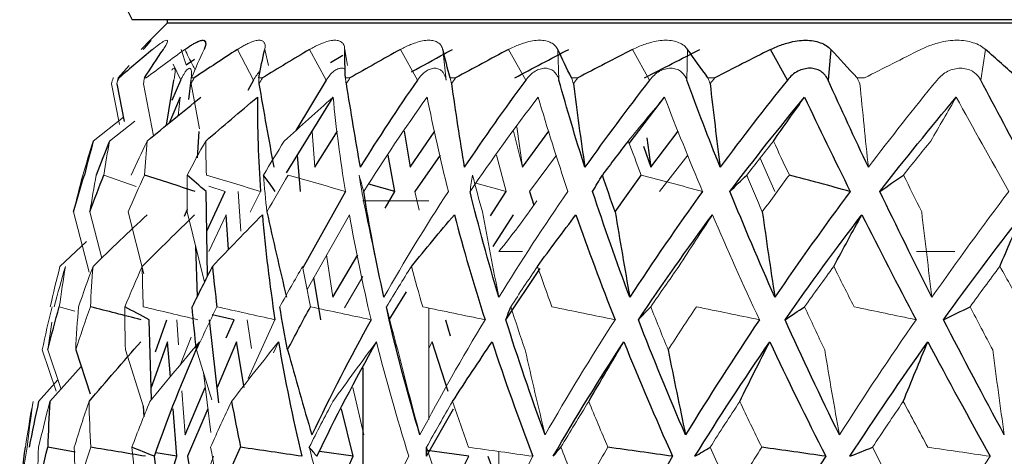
# Paper-space layout '_Back' of a CAD drawing. Header units: millimetres. Extents: x -86 to 25, y 0 to 365.
# Tile 6 of 12: x -22.29 to -8.7, y 150.48 to 156.5. Entities that reach past the tile are written whole.
import ezdxf

# ---------------------------------------------------------------- set-up
doc = ezdxf.new("R2010")
doc.units = ezdxf.units.MM

psp = doc.layouts.new('_Back')

# ---------------------------------------------------------------- linework, layer by layer
at = {"color": 7, "linetype": 'Continuous', "lineweight": 25}
for p, q in [((20.732, 156.5), (-20.732, 156.5)), ((-20.25, 156.5), (-20.25, 156.45)), ((-20.25, 156.45), (-20.548, 156.152)), ((20.25, 156.45), (-20.25, 156.45)), ((-19.727, 156.189), (-19.734, 156.218)), ((-11.695, 155.667), (-11.927, 156.09)), ((-11.094, 156.09), (-11.133, 155.667)), ((-19.99, 155.875), (-19.875, 155.954)), ((-18, 155.91), (-17.828, 156.011)), ((-20.925, 155.697), (-20.777, 155.867)), ((-20.26, 155.043), (-20.157, 155.667)), ((-20.181, 155.388), (-20.063, 155.667)), ((-19.923, 155.667), (-19.955, 155.401)), ((-19.061, 155.667), (-19.138, 155.523)), ((-18.056, 155.667), (-18.475, 154.969)), ((-20.947, 155.617), (-20.844, 155.097)), ((-20.071, 155.431), (-20.224, 155.073)), ((-18.603, 154.385), (-17.962, 155.431)), ((-13.878, 154.791), (-13.39, 155.431)), ((-19.815, 154.957), (-19.838, 154.594)), ((-18.216, 154.463), (-17.901, 154.963)), ((-16.981, 154.961), (-16.901, 154.463)), ((-16.981, 154.96), (-16.901, 154.463)), ((-16.901, 154.463), (-16.559, 154.963)), ((-15.348, 154.463), (-14.985, 154.963)), ((-13.632, 154.872), (-13.579, 154.463)), ((-13.579, 154.463), (-13.201, 154.962)), ((-13.679, 154.756), (-13.579, 154.463)), ((-18.41, 154.13), (-18.451, 154.632)), ((-17.112, 154.13), (-17.202, 154.632)), ((-16.485, 154.632), (-16.836, 154.13)), ((-17.112, 154.13), (-17.471, 154.231)), ((-19.693, 152.966), (-19.715, 154.13)), ((-19.704, 153.58), (-19.449, 154.13)), ((-17.792, 154.13), (-18.38, 153.077)), ((-17.246, 153.901), (-17.112, 154.13)), ((-15.789, 153.792), (-15.574, 154.13)), ((-15.254, 154.13), (-15.195, 153.942)), ((-19.974, 153.881), (-20.015, 153.785)), ((-19.403, 153.328), (-19.439, 153.809)), ((-15.478, 153.809), (-15.759, 153.372)), ((-19.859, 153.377), (-19.837, 152.678)), ((-17.964, 152.673), (-17.623, 153.256)), ((-15.579, 152.36), (-15.107, 153.067)), ((-18.133, 152.36), (-18.228, 152.943)), ((-17.189, 152.36), (-16.949, 152.746)), ((-19.329, 152.36), (-19.632, 152.429)), ((-20.466, 151.262), (-20.499, 152.36)), ((-20.414, 151.916), (-20.255, 152.36)), ((-19.539, 151.213), (-19.667, 152.36)), ((-19.436, 152.11), (-19.329, 152.36)), ((-16.413, 152.36), (-16.345, 152.137)), ((-20.245, 152.055), (-20.471, 151.427)), ((-20.206, 151.574), (-20.245, 152.055)), ((-19.293, 152.055), (-19.563, 151.427)), ((-19.19, 151.426), (-19.293, 152.055)), ((-16.376, 151.37), (-16.595, 152.055)), ((-21.513, 151.945), (-21.313, 151.34)), ((-17.55, 151.696), (-17.55, 149.193)), ((-20.005, 150.772), (-19.727, 151.426)), ((-20.58, 151.174), (-20.574, 151.02)), ((-20.116, 150.476), (-20.169, 151.129)), ((-19.69, 151.129), (-19.97, 150.476)), ((-17.687, 150.476), (-17.845, 151.129)), ((-16.673, 150.476), (-16.299, 151.129)), ((-21.519, 150.533), (-21.898, 150.601)), ((-20.116, 150.476), (-20.409, 150.523)), ((-17.687, 150.476), (-18.151, 150.543)), ((-16.09, 150.476), (-16.664, 150.557)), ((-20.275, 149.285), (-20.428, 150.476)), ((-20.322, 149.84), (-20.116, 150.476)), ((-19.97, 150.476), (-19.905, 150.083)), ((-17.959, 149.868), (-17.687, 150.476)), ((-16.365, 149.928), (-16.09, 150.476)), ((-15.828, 150.476), (-15.676, 150.075))]:
    psp.add_line(p, q, dxfattribs=at)
at = {"color": 144, "linetype": 'Continuous', "lineweight": 18}
for p, q in [((-19.99, 155.875), (-20.059, 156.09)), ((-19.061, 155.667), (-19.282, 156.09)), ((-18.905, 156.09), (-18.852, 155.866)), ((-18.056, 155.667), (-18.286, 156.09)), ((-17.801, 156.09), (-17.763, 155.867)), ((-16.798, 155.667), (-17.033, 156.09)), ((-16.448, 156.09), (-16.403, 155.667)), ((-15.304, 155.667), (-15.541, 156.09)), ((-14.864, 156.09), (-14.846, 155.667)), ((-13.595, 155.667), (-13.831, 156.09)), ((-13.071, 156.09), (-13.081, 155.667)), ((-8.962, 156.09), (-9.028, 155.667)), ((-20.168, 155.886), (-20.063, 155.667)), ((-20.995, 155.697), (-20.992, 155.697)), ((-20.915, 155.697), (-20.925, 155.697)), ((-20.54, 155.697), (-20.565, 155.697)), ((-19.878, 155.697), (-19.915, 155.697)), ((-18.936, 155.697), (-18.987, 155.697)), ((-17.729, 155.697), (-17.791, 155.697)), ((-16.272, 155.697), (-16.346, 155.697)), ((-14.587, 155.697), (-14.672, 155.697)), ((-12.698, 155.697), (-12.791, 155.697)), ((-10.63, 155.697), (-10.731, 155.697)), ((-21.02, 155.617), (-20.909, 155.052)), ((-20.579, 155.617), (-20.439, 154.897)), ((-19.922, 155.617), (-19.805, 154.994)), ((-20.099, 155.175), (-20.071, 155.431)), ((-21.27, 154.825), (-20.855, 155.153)), ((-21.046, 154.825), (-20.698, 155.102)), ((-15.429, 155.021), (-15.348, 154.463)), ((-18.251, 154.959), (-18.216, 154.463)), ((-15.473, 154.96), (-15.348, 154.463)), ((-15.574, 154.13), (-15.71, 154.632)), ((-14.881, 154.632), (-15.254, 154.13)), ((-13.068, 154.632), (-13.459, 154.13)), ((-11.867, 154.13), (-12.072, 154.591)), ((-20.678, 154.197), (-21.125, 154.357)), ((-19.449, 154.13), (-19.676, 154.201)), ((-15.574, 154.13), (-15.991, 154.244)), ((-19.271, 154.13), (-19.236, 153.58)), ((-18.963, 154.13), (-19.104, 153.845)), ((-16.836, 154.13), (-16.776, 153.872)), ((-16.643, 154), (-17.55, 154)), ((-21.544, 153.848), (-21.325, 153.015)), ((-21.317, 153.848), (-21.152, 153.212)), ((-20.791, 153.848), (-20.575, 152.994)), ((-19.974, 153.848), (-19.737, 152.878)), ((-19.439, 153.809), (-19.677, 153.301)), ((-18.321, 152.779), (-17.738, 153.809)), ((-21.73, 153.096), (-21.362, 153.441)), ((-18.051, 153.256), (-17.964, 152.673)), ((-15.348, 153.3), (-15.676, 153.3)), ((-9.387, 153.3), (-9.915, 153.3)), ((-17.55, 152.957), (-17.807, 152.525)), ((-21.525, 152.479), (-21.739, 152.539)), ((-16.643, 150.985), (-16.643, 152.522)), ((-21.897, 151.945), (-21.841, 152.325)), ((-20.118, 152.36), (-20.094, 152.015)), ((-19.146, 152.36), (-19.086, 151.965)), ((-18.764, 152.36), (-19.135, 151.548)), ((-19.921, 152.119), (-20.074, 151.732)), ((-18.784, 151.904), (-18.715, 152.055)), ((-16.595, 152.055), (-16.643, 151.967)), ((-21.975, 151.945), (-21.782, 151.376)), ((-21.897, 151.945), (-21.714, 151.399)), ((-20.826, 151.945), (-20.58, 151.174)), ((-19.847, 151.945), (-19.637, 151.254)), ((-21.869, 151.233), (-21.438, 151.717)), ((-19.752, 151.632), (-19.65, 150.803)), ((-22.024, 151.233), (-21.758, 151.53)), ((-20.049, 151.38), (-20.005, 150.772)), ((-17.691, 151.427), (-17.54, 150.772)), ((-15.676, 150.059), (-15.676, 150.542)), ((-19.61, 150.476), (-19.856, 149.788))]:
    psp.add_line(p, q, dxfattribs=at)
at = {"color": 7, "linetype": 'Continuous', "lineweight": 25}
psp.add_arc((-19, 157.5), 2, 90, 210, dxfattribs=at)
at = {"color": 144, "linetype": 'Continuous', "lineweight": 18}
for points, knots in [([(-20.61, 156.09), (-20.597, 156.103), (-20.571, 156.128), (-20.539, 156.159), (-20.509, 156.188), (-20.484, 156.21), (-20.472, 156.219), (-20.476, 156.21), (-20.496, 156.185), (-20.529, 156.146), (-20.563, 156.109), (-20.58, 156.09)], [0, 0, 0, 0, 0.081752, 0.164931, 0.250654, 0.376507, 0.500448, 0.624254, 0.749972, 0.877224, 1, 1, 1, 1]), ([(-20.452, 156.09), (-20.437, 156.103), (-20.405, 156.128), (-20.365, 156.159), (-20.323, 156.188), (-20.285, 156.21), (-20.257, 156.219), (-20.245, 156.21), (-20.249, 156.185), (-20.267, 156.146), (-20.292, 156.109), (-20.304, 156.09)], [0, 0, 0, 0, 0.081752, 0.164931, 0.250654, 0.376507, 0.500448, 0.624254, 0.749972, 0.877224, 1, 1, 1, 1]), ([(-19.282, 156.09), (-19.262, 156.103), (-19.221, 156.128), (-19.164, 156.159), (-19.101, 156.188), (-19.038, 156.21), (-18.98, 156.219), (-18.936, 156.21), (-18.909, 156.185), (-18.896, 156.146), (-18.902, 156.109), (-18.905, 156.09)], [0, 0, 0, 0, 0.081752, 0.164931, 0.250654, 0.376507, 0.500448, 0.624254, 0.749972, 0.877224, 1, 1, 1, 1]), ([(-18.286, 156.09), (-18.264, 156.103), (-18.219, 156.128), (-18.155, 156.159), (-18.083, 156.188), (-18.008, 156.21), (-17.936, 156.219), (-17.878, 156.21), (-17.836, 156.185), (-17.807, 156.146), (-17.803, 156.109), (-17.801, 156.09)], [0, 0, 0, 0, 0.081752, 0.164931, 0.250654, 0.376507, 0.500448, 0.624254, 0.749972, 0.877224, 1, 1, 1, 1]), ([(-17.033, 156.09), (-17.009, 156.103), (-16.962, 156.128), (-16.891, 156.159), (-16.811, 156.188), (-16.726, 156.21), (-16.641, 156.219), (-16.569, 156.21), (-16.511, 156.185), (-16.468, 156.146), (-16.455, 156.109), (-16.448, 156.09)], [0, 0, 0, 0, 0.081752, 0.164931, 0.250654, 0.376507, 0.500448, 0.624254, 0.749972, 0.877224, 1, 1, 1, 1]), ([(-15.541, 156.09), (-15.516, 156.103), (-15.466, 156.128), (-15.39, 156.159), (-15.303, 156.188), (-15.208, 156.21), (-15.112, 156.219), (-15.026, 156.21), (-14.955, 156.185), (-14.898, 156.146), (-14.875, 156.109), (-14.864, 156.09)], [0, 0, 0, 0, 0.081752, 0.164931, 0.250654, 0.376507, 0.500448, 0.624254, 0.749972, 0.877224, 1, 1, 1, 1]), ([(-13.831, 156.09), (-13.805, 156.103), (-13.753, 156.128), (-13.673, 156.159), (-13.58, 156.188), (-13.478, 156.21), (-13.37, 156.219), (-13.274, 156.21), (-13.19, 156.185), (-13.118, 156.146), (-13.086, 156.109), (-13.071, 156.09)], [0, 0, 0, 0, 0.081752, 0.164931, 0.250654, 0.376507, 0.500448, 0.624254, 0.749972, 0.877224, 1, 1, 1, 1]), ([(-9.855, 156.09), (-9.828, 156.103), (-9.774, 156.128), (-9.69, 156.159), (-9.59, 156.188), (-9.476, 156.21), (-9.352, 156.219), (-9.236, 156.21), (-9.13, 156.185), (-9.035, 156.146), (-8.986, 156.109), (-8.962, 156.09)], [0, 0, 0, 0, 0.081752, 0.164931, 0.250654, 0.376507, 0.500448, 0.624254, 0.749972, 0.877224, 1, 1, 1, 1]), ([(-19.867, 155.807), (-19.879, 155.831), (-19.926, 155.925), (-19.973, 156.019), (-20.008, 156.09)], [0, 0, 0, 0, 0.251244, 1, 1, 1, 1]), ([(-20.157, 155.667), (-20.153, 155.692), (-20.144, 155.74), (-20.141, 155.791), (-20.144, 155.824), (-20.156, 155.833), (-20.17, 155.827), (-20.182, 155.81), (-20.186, 155.804)], [0, 0, 0, 0, 0.180856, 0.36363, 0.544911, 0.726982, 0.909207, 1, 1, 1, 1]), ([(-20.063, 155.667), (-20.055, 155.684), (-20.04, 155.716), (-20.017, 155.757), (-19.992, 155.794), (-19.966, 155.823), (-19.942, 155.834), (-19.925, 155.823), (-19.916, 155.791), (-19.914, 155.74), (-19.92, 155.692), (-19.923, 155.667)], [0, 0, 0, 0, 0.083196, 0.165851, 0.250211, 0.374779, 0.499889, 0.625105, 0.749882, 0.875577, 1, 1, 1, 1]), ([(-17.795, 155.812), (-17.797, 155.815), (-17.812, 155.829), (-17.847, 155.833), (-17.897, 155.824), (-17.951, 155.791), (-18.006, 155.74), (-18.039, 155.692), (-18.056, 155.667)], [0, 0, 0, 0, 0.04572, 0.236676, 0.427795, 0.618242, 0.810092, 1, 1, 1, 1]), ([(-16.403, 155.667), (-16.406, 155.684), (-16.414, 155.716), (-16.433, 155.757), (-16.462, 155.794), (-16.503, 155.823), (-16.558, 155.834), (-16.618, 155.823), (-16.68, 155.791), (-16.742, 155.74), (-16.779, 155.692), (-16.798, 155.667)], [0, 0, 0, 0, 0.083196, 0.165851, 0.250211, 0.374779, 0.499889, 0.625105, 0.749882, 0.875577, 1, 1, 1, 1]), ([(-14.846, 155.667), (-14.852, 155.684), (-14.862, 155.716), (-14.887, 155.757), (-14.923, 155.794), (-14.972, 155.823), (-15.036, 155.834), (-15.105, 155.823), (-15.176, 155.791), (-15.244, 155.74), (-15.284, 155.692), (-15.304, 155.667)], [0, 0, 0, 0, 0.083196, 0.165851, 0.250211, 0.374779, 0.499889, 0.625105, 0.749882, 0.875577, 1, 1, 1, 1]), ([(-13.081, 155.667), (-13.088, 155.684), (-13.102, 155.716), (-13.132, 155.757), (-13.174, 155.794), (-13.231, 155.823), (-13.304, 155.834), (-13.381, 155.823), (-13.458, 155.791), (-13.532, 155.74), (-13.574, 155.692), (-13.595, 155.667)], [0, 0, 0, 0, 0.083196, 0.165851, 0.250211, 0.374779, 0.499889, 0.625105, 0.749882, 0.875577, 1, 1, 1, 1]), ([(-9.028, 155.667), (-9.038, 155.684), (-9.057, 155.716), (-9.097, 155.757), (-9.15, 155.794), (-9.219, 155.823), (-9.305, 155.834), (-9.395, 155.823), (-9.482, 155.791), (-9.564, 155.74), (-9.609, 155.692), (-9.631, 155.667)], [0, 0, 0, 0, 0.083196, 0.165851, 0.250211, 0.374779, 0.499889, 0.625105, 0.749882, 0.875577, 1, 1, 1, 1]), ([(-18.968, 155.789), (-18.968, 155.789), (-18.984, 155.778), (-19.016, 155.739), (-19.046, 155.691), (-19.061, 155.667)], [0, 0, 0, 0, 0.021355, 0.513167, 1, 1, 1, 1])]:
    psp.add_open_spline(points, degree=3, knots=knots, dxfattribs=at)
at = {"color": 7, "linetype": 'Continuous', "lineweight": 25}
for points, knots in [([(-20.008, 156.09), (-19.99, 156.103), (-19.953, 156.128), (-19.904, 156.159), (-19.851, 156.188), (-19.8, 156.21), (-19.757, 156.219), (-19.729, 156.21), (-19.718, 156.185), (-19.72, 156.146), (-19.735, 156.109), (-19.743, 156.09)], [0, 0, 0, 0, 0.081752, 0.164931, 0.250654, 0.376507, 0.500448, 0.624254, 0.749972, 0.877224, 1, 1, 1, 1]), ([(-11.927, 156.09), (-11.9, 156.103), (-11.847, 156.128), (-11.764, 156.159), (-11.667, 156.188), (-11.558, 156.21), (-11.442, 156.219), (-11.334, 156.21), (-11.239, 156.185), (-11.155, 156.146), (-11.114, 156.109), (-11.094, 156.09)], [0, 0, 0, 0, 0.081752, 0.164931, 0.250654, 0.376507, 0.500448, 0.624254, 0.749972, 0.877224, 1, 1, 1, 1]), ([(-16.879, 155.781), (-16.727, 155.864), (-16.54, 155.968), (-16.352, 156.07), (-16.316, 156.09)], [0, 0, 0, 0, 0.809706, 1, 1, 1, 1]), ([(-11.133, 155.667), (-11.141, 155.684), (-11.158, 155.716), (-11.193, 155.757), (-11.241, 155.794), (-11.305, 155.823), (-11.385, 155.834), (-11.468, 155.823), (-11.551, 155.791), (-11.63, 155.74), (-11.673, 155.692), (-11.695, 155.667)], [0, 0, 0, 0, 0.083196, 0.165851, 0.250211, 0.374779, 0.499889, 0.625105, 0.749882, 0.875577, 1, 1, 1, 1])]:
    psp.add_open_spline(points, degree=3, knots=knots, dxfattribs=at)
for points in [[(-20.452, 156.09), (-20.609, 155.96), (-20.763, 155.829), (-20.915, 155.697)], [(-20.565, 155.697), (-20.481, 155.829), (-20.394, 155.96), (-20.304, 156.09)], [(-19.282, 156.09), (-19.483, 155.96), (-19.681, 155.829), (-19.878, 155.697)], [(-18.987, 155.697), (-18.962, 155.829), (-18.935, 155.96), (-18.905, 156.09)], [(-18.286, 156.09), (-18.505, 155.96), (-18.721, 155.829), (-18.936, 155.697)], [(-17.791, 155.697), (-17.798, 155.829), (-17.801, 155.96), (-17.801, 156.09)], [(-17.033, 156.09), (-17.266, 155.96), (-17.498, 155.829), (-17.729, 155.697)], [(-16.346, 155.697), (-16.383, 155.829), (-16.417, 155.96), (-16.448, 156.09)], [(-15.541, 156.09), (-15.786, 155.96), (-16.03, 155.829), (-16.272, 155.697)], [(-15.457, 155.697), (-15.21, 155.829), (-14.961, 155.96), (-14.712, 156.09)], [(-14.672, 155.697), (-14.739, 155.829), (-14.803, 155.96), (-14.864, 156.09)], [(-13.831, 156.09), (-14.084, 155.96), (-14.336, 155.829), (-14.587, 155.697)], [(-13.667, 155.697), (-13.412, 155.829), (-13.157, 155.96), (-12.901, 156.09)], [(-12.791, 155.697), (-12.887, 155.829), (-12.98, 155.96), (-13.071, 156.09)], [(-11.927, 156.09), (-12.184, 155.96), (-12.441, 155.829), (-12.698, 155.697)], [(-10.731, 155.697), (-10.855, 155.829), (-10.976, 155.96), (-11.094, 156.09)], [(-8.521, 155.697), (-8.67, 155.829), (-8.817, 155.96), (-8.962, 156.09)], [(-16.798, 155.667), (-17.074, 155.271), (-17.338, 154.869), (-17.589, 154.463)], [(-15.304, 155.667), (-15.598, 155.271), (-15.881, 154.869), (-16.153, 154.463)], [(-14.489, 154.463), (-14.618, 154.869), (-14.737, 155.271), (-14.846, 155.667)], [(-13.595, 155.667), (-13.903, 155.271), (-14.201, 154.869), (-14.489, 154.463)], [(-12.622, 154.463), (-12.784, 154.869), (-12.937, 155.271), (-13.081, 155.667)], [(-11.695, 155.667), (-12.013, 155.271), (-12.322, 154.869), (-12.622, 154.463)], [(-10.578, 154.463), (-10.77, 154.869), (-10.955, 155.271), (-11.133, 155.667)], [(-8.385, 154.463), (-8.605, 154.869), (-8.82, 155.271), (-9.028, 155.667)], [(-18.986, 155.617), (-18.92, 155.231), (-18.851, 154.847), (-18.779, 154.463)], [(-17.783, 155.617), (-17.721, 155.231), (-17.657, 154.847), (-17.589, 154.463)], [(-16.33, 155.617), (-16.274, 155.231), (-16.215, 154.847), (-16.153, 154.463)], [(-14.648, 155.617), (-14.598, 155.231), (-14.545, 154.847), (-14.489, 154.463)], [(-12.761, 155.617), (-12.717, 155.231), (-12.671, 154.847), (-12.622, 154.463)], [(-20.527, 154.825), (-20.281, 155.029), (-20.034, 155.231), (-19.785, 155.431)], [(-19.719, 154.825), (-19.483, 155.029), (-19.246, 155.231), (-19.007, 155.431)], [(-19.007, 155.431), (-19.008, 155.003), (-18.993, 154.57), (-18.963, 154.13)], [(-12.488, 154.13), (-12.156, 154.57), (-11.812, 155.003), (-11.458, 155.431)], [(-11.888, 154.825), (-11.745, 155.029), (-11.602, 155.231), (-11.458, 155.431)], [(-11.458, 155.431), (-11.257, 155.003), (-11.046, 154.57), (-10.828, 154.13)], [(-10.42, 154.13), (-10.077, 154.57), (-9.726, 155.003), (-9.366, 155.431)], [(-21.27, 154.825), (-21.313, 154.67), (-21.354, 154.514), (-21.393, 154.357)], [(-21.046, 154.825), (-21.11, 154.67), (-21.171, 154.514), (-21.23, 154.357)], [(-13.892, 154.825), (-14.012, 154.67), (-14.13, 154.514), (-14.247, 154.357)], [(-21.544, 153.848), (-21.496, 154.018), (-21.446, 154.187), (-21.393, 154.357)], [(-21.317, 153.848), (-21.256, 154.018), (-21.192, 154.187), (-21.125, 154.357)], [(-19.867, 154.13), (-20.099, 154.206), (-20.33, 154.282), (-20.562, 154.357)], [(-19.715, 154.13), (-19.802, 154.206), (-19.889, 154.282), (-19.976, 154.357)], [(-18.759, 154.13), (-18.814, 154.206), (-18.869, 154.282), (-18.923, 154.357)], [(-14.382, 154.13), (-14.338, 154.206), (-14.293, 154.282), (-14.247, 154.357)], [(-14.071, 153.848), (-14.131, 154.018), (-14.19, 154.187), (-14.247, 154.357)], [(-14.071, 153.848), (-13.952, 154.018), (-13.832, 154.187), (-13.71, 154.357)], [(-12.488, 154.13), (-12.412, 154.206), (-12.334, 154.282), (-12.256, 154.357)], [(-10.828, 154.13), (-11.108, 154.206), (-11.388, 154.282), (-11.668, 154.357)], [(-10.42, 154.13), (-10.311, 154.206), (-10.203, 154.282), (-10.093, 154.357)], [(-17.261, 152.673), (-17.37, 153.164), (-17.463, 153.65), (-17.539, 154.13)], [(-15.675, 152.673), (-15.823, 153.164), (-15.955, 153.65), (-16.073, 154.13)], [(-13.869, 152.673), (-14.053, 153.164), (-14.224, 153.65), (-14.382, 154.13)], [(-12.865, 154.13), (-13.213, 153.65), (-13.547, 153.164), (-13.869, 152.673)], [(-11.868, 152.673), (-12.086, 153.164), (-12.293, 153.65), (-12.488, 154.13)], [(-10.828, 154.13), (-11.186, 153.65), (-11.532, 153.164), (-11.868, 152.673)], [(-9.701, 152.673), (-9.95, 153.164), (-10.189, 153.65), (-10.42, 154.13)], [(-21.274, 153.096), (-21.027, 153.336), (-20.778, 153.574), (-20.527, 153.809)], [(-20.595, 153.096), (-20.356, 153.336), (-20.115, 153.573), (-19.872, 153.809)], [(-19.627, 153.096), (-19.399, 153.336), (-19.169, 153.574), (-18.938, 153.809)], [(-18.938, 153.809), (-18.898, 153.331), (-18.839, 152.848), (-18.764, 152.36)], [(-18.875, 153.848), (-18.789, 153.455), (-18.698, 153.064), (-18.605, 152.673)], [(-16.882, 153.096), (-16.686, 153.336), (-16.488, 153.574), (-16.289, 153.809)], [(-16.289, 153.809), (-16.163, 153.331), (-16.022, 152.848), (-15.866, 152.36)], [(-15.143, 153.096), (-14.967, 153.336), (-14.79, 153.573), (-14.612, 153.809)], [(-14.612, 153.809), (-14.445, 153.331), (-14.265, 152.848), (-14.073, 152.36)], [(-14.071, 153.848), (-14.006, 153.455), (-13.939, 153.064), (-13.869, 152.673)], [(-13.75, 152.36), (-13.423, 152.848), (-13.083, 153.331), (-12.729, 153.809)], [(-12.041, 153.848), (-11.986, 153.455), (-11.928, 153.064), (-11.868, 152.673)], [(-11.727, 152.36), (-11.386, 152.848), (-11.032, 153.331), (-10.667, 153.809)], [(-11.055, 153.096), (-10.927, 153.336), (-10.798, 153.574), (-10.667, 153.809)], [(-10.667, 153.809), (-10.427, 153.331), (-10.178, 152.848), (-9.92, 152.36)], [(-9.541, 152.36), (-9.189, 152.848), (-8.827, 153.331), (-8.456, 153.809)], [(-8.764, 153.096), (-8.662, 153.336), (-8.56, 153.574), (-8.456, 153.809)], [(-19.627, 153.096), (-19.723, 152.911), (-19.816, 152.725), (-19.906, 152.539)], [(-19.627, 153.096), (-19.609, 152.911), (-19.588, 152.725), (-19.565, 152.539)], [(-21.897, 151.945), (-21.848, 152.143), (-21.795, 152.342), (-21.739, 152.539)], [(-20.612, 152.36), (-20.845, 152.42), (-21.078, 152.48), (-21.31, 152.539)], [(-20.499, 152.36), (-20.612, 152.42), (-20.724, 152.48), (-20.836, 152.539)], [(-19.847, 151.945), (-19.87, 152.143), (-19.889, 152.342), (-19.906, 152.539)], [(-18.59, 151.945), (-18.628, 152.143), (-18.664, 152.342), (-18.697, 152.539)], [(-18.59, 151.945), (-18.487, 152.143), (-18.382, 152.342), (-18.274, 152.539)], [(-17.189, 152.36), (-17.202, 152.42), (-17.214, 152.48), (-17.225, 152.539)], [(-15.579, 152.36), (-15.557, 152.42), (-15.534, 152.48), (-15.511, 152.539)], [(-13.75, 152.36), (-13.694, 152.42), (-13.637, 152.48), (-13.58, 152.539)], [(-11.727, 152.36), (-11.638, 152.42), (-11.549, 152.48), (-11.458, 152.539)], [(-9.541, 152.36), (-9.42, 152.42), (-9.298, 152.48), (-9.175, 152.539)], [(-17.438, 152.36), (-17.729, 151.834), (-18.001, 151.305), (-18.255, 150.772)], [(-16.764, 150.772), (-16.924, 151.305), (-17.065, 151.834), (-17.189, 152.36)], [(-15.037, 150.772), (-15.234, 151.305), (-15.415, 151.834), (-15.579, 152.36)], [(-13.1, 150.772), (-13.331, 151.305), (-13.547, 151.834), (-13.75, 152.36)], [(-12.081, 152.36), (-12.434, 151.834), (-12.773, 151.305), (-13.1, 150.772)], [(-10.978, 150.772), (-11.24, 151.305), (-11.49, 151.834), (-11.727, 152.36)], [(-8.703, 150.772), (-8.992, 151.305), (-9.271, 151.834), (-9.541, 152.36)], [(-21.329, 151.233), (-21.093, 151.51), (-20.855, 151.784), (-20.615, 152.055)], [(-20.428, 150.476), (-20.242, 151.007), (-20.034, 151.533), (-19.804, 152.055)], [(-18.715, 152.055), (-18.627, 151.533), (-18.52, 151.007), (-18.393, 150.476)], [(-18.186, 150.476), (-17.931, 151.007), (-17.657, 151.533), (-17.363, 152.055)], [(-16.314, 151.233), (-16.134, 151.51), (-15.952, 151.784), (-15.768, 152.055)], [(-15.768, 152.055), (-15.596, 151.533), (-15.408, 151.007), (-15.205, 150.476)], [(-14.926, 150.476), (-14.618, 151.007), (-14.293, 151.533), (-13.951, 152.055)], [(-14.435, 151.233), (-14.275, 151.51), (-14.114, 151.784), (-13.951, 152.055)], [(-13.951, 152.055), (-13.741, 151.533), (-13.517, 151.007), (-13.279, 150.476)], [(-12.97, 150.476), (-12.641, 151.007), (-12.297, 151.533), (-11.939, 152.055)], [(-12.352, 151.233), (-12.216, 151.51), (-12.078, 151.784), (-11.939, 152.055)], [(-11.939, 152.055), (-11.693, 151.533), (-11.435, 151.007), (-11.166, 150.476)], [(-10.832, 150.476), (-10.486, 151.007), (-10.128, 151.533), (-9.758, 152.055)], [(-10.097, 151.233), (-9.985, 151.51), (-9.872, 151.784), (-9.758, 152.055)], [(-9.758, 152.055), (-9.48, 151.533), (-9.193, 151.007), (-8.897, 150.476)], [(-18.59, 151.945), (-18.482, 151.552), (-18.37, 151.161), (-18.255, 150.772)], [(-13.34, 151.945), (-13.263, 151.552), (-13.182, 151.161), (-13.1, 150.772)], [(-22.024, 151.233), (-22.071, 151.023), (-22.115, 150.812), (-22.155, 150.601)], [(-21.869, 151.233), (-21.882, 151.023), (-21.892, 150.812), (-21.898, 150.601)], [(-19.363, 151.233), (-19.325, 151.023), (-19.283, 150.812), (-19.238, 150.601)], [(-22.286, 149.939), (-22.263, 150.16), (-22.237, 150.381), (-22.207, 150.601)], [(-22.051, 149.939), (-22.004, 150.16), (-21.953, 150.381), (-21.898, 150.601)], [(-20.552, 150.476), (-20.804, 150.518), (-21.055, 150.56), (-21.306, 150.601)], [(-20.428, 150.476), (-20.532, 150.518), (-20.635, 150.56), (-20.738, 150.601)], [(-19.525, 149.939), (-19.433, 150.16), (-19.337, 150.381), (-19.238, 150.601)], [(-18.393, 150.476), (-18.675, 150.518), (-18.957, 150.56), (-19.238, 150.601)], [(-18.186, 150.476), (-18.221, 150.518), (-18.256, 150.56), (-18.291, 150.601)], [(-16.673, 150.476), (-16.674, 150.518), (-16.673, 150.56), (-16.673, 150.601)], [(-14.926, 150.476), (-14.892, 150.518), (-14.856, 150.56), (-14.82, 150.601)], [(-13.279, 150.476), (-13.576, 150.518), (-13.873, 150.56), (-14.171, 150.601)], [(-12.97, 150.476), (-12.901, 150.518), (-12.831, 150.56), (-12.76, 150.601)], [(-11.166, 150.476), (-11.46, 150.518), (-11.754, 150.56), (-12.049, 150.601)], [(-10.832, 150.476), (-10.729, 150.518), (-10.625, 150.56), (-10.521, 150.601)], [(-13.279, 150.476), (-13.614, 149.917), (-13.934, 149.356), (-14.238, 148.792)], [(-11.166, 150.476), (-11.519, 149.917), (-11.858, 149.356), (-12.184, 148.792)]]:
    psp.add_open_spline(points, degree=3, dxfattribs=at)
at = {"color": 144, "linetype": 'Continuous', "lineweight": 18}
for points in [[(-20.008, 156.09), (-20.188, 155.96), (-20.365, 155.829), (-20.54, 155.697)], [(-19.915, 155.697), (-19.861, 155.829), (-19.804, 155.96), (-19.743, 156.09)], [(-9.855, 156.09), (-10.113, 155.96), (-10.372, 155.829), (-10.63, 155.697)], [(-21.02, 155.617), (-21.012, 155.644), (-21.004, 155.67), (-20.995, 155.697)], [(-20.947, 155.617), (-20.936, 155.644), (-20.925, 155.67), (-20.915, 155.697)], [(-20.947, 155.617), (-20.939, 155.644), (-20.932, 155.67), (-20.925, 155.697)], [(-20.579, 155.617), (-20.574, 155.644), (-20.569, 155.67), (-20.565, 155.697)], [(-19.922, 155.617), (-19.907, 155.644), (-19.893, 155.67), (-19.878, 155.697)], [(-18.986, 155.617), (-18.986, 155.644), (-18.986, 155.67), (-18.987, 155.697)], [(-18.986, 155.617), (-18.969, 155.644), (-18.953, 155.67), (-18.936, 155.697)], [(-17.783, 155.617), (-17.786, 155.644), (-17.789, 155.67), (-17.791, 155.697)], [(-17.783, 155.617), (-17.765, 155.644), (-17.747, 155.67), (-17.729, 155.697)], [(-16.33, 155.617), (-16.336, 155.644), (-16.341, 155.67), (-16.346, 155.697)], [(-16.33, 155.617), (-16.311, 155.644), (-16.291, 155.67), (-16.272, 155.697)], [(-14.648, 155.617), (-14.656, 155.644), (-14.664, 155.67), (-14.672, 155.697)], [(-14.648, 155.617), (-14.628, 155.644), (-14.608, 155.67), (-14.587, 155.697)], [(-12.761, 155.617), (-12.771, 155.644), (-12.781, 155.67), (-12.791, 155.697)], [(-12.761, 155.617), (-12.74, 155.644), (-12.719, 155.67), (-12.698, 155.697)], [(-10.694, 155.617), (-10.707, 155.644), (-10.719, 155.67), (-10.731, 155.697)], [(-9.631, 155.667), (-9.954, 155.271), (-10.27, 154.869), (-10.578, 154.463)], [(-10.694, 155.617), (-10.657, 155.231), (-10.619, 154.847), (-10.578, 154.463)], [(-18.635, 154.825), (-18.412, 155.029), (-18.188, 155.231), (-17.962, 155.431)], [(-17.962, 155.431), (-17.92, 155.003), (-17.863, 154.57), (-17.792, 154.13)], [(-17.539, 154.13), (-17.262, 154.57), (-16.971, 155.003), (-16.665, 155.431)], [(-16.665, 155.431), (-16.58, 155.003), (-16.483, 154.57), (-16.372, 154.13)], [(-16.073, 154.13), (-15.773, 154.57), (-15.46, 155.003), (-15.133, 155.431)], [(-15.133, 155.431), (-15.008, 155.003), (-14.871, 154.57), (-14.722, 154.13)], [(-13.892, 154.825), (-13.725, 155.029), (-13.558, 155.231), (-13.39, 155.431)], [(-13.39, 155.431), (-13.225, 155.003), (-13.05, 154.57), (-12.865, 154.13)], [(-9.717, 154.825), (-9.6, 155.029), (-9.483, 155.231), (-9.366, 155.431)], [(-9.366, 155.431), (-9.13, 155.003), (-8.888, 154.57), (-8.639, 154.13)], [(-21.27, 154.825), (-21.32, 154.67), (-21.368, 154.514), (-21.414, 154.357)], [(-21.046, 154.825), (-21.075, 154.67), (-21.101, 154.514), (-21.125, 154.357)], [(-20.527, 154.825), (-20.603, 154.67), (-20.677, 154.514), (-20.749, 154.357)], [(-20.527, 154.825), (-20.54, 154.67), (-20.552, 154.514), (-20.562, 154.357)], [(-19.719, 154.825), (-19.807, 154.67), (-19.892, 154.514), (-19.976, 154.357)], [(-19.719, 154.825), (-19.718, 154.67), (-19.715, 154.514), (-19.71, 154.357)], [(-18.635, 154.825), (-18.733, 154.67), (-18.829, 154.514), (-18.923, 154.357)], [(-13.892, 154.825), (-13.832, 154.67), (-13.772, 154.514), (-13.71, 154.357)], [(-11.888, 154.825), (-12.012, 154.67), (-12.134, 154.514), (-12.256, 154.357)], [(-11.888, 154.825), (-11.816, 154.67), (-11.742, 154.514), (-11.668, 154.357)], [(-9.717, 154.825), (-9.843, 154.67), (-9.969, 154.514), (-10.093, 154.357)], [(-21.544, 153.848), (-21.503, 154.018), (-21.46, 154.187), (-21.414, 154.357)], [(-21.317, 153.848), (-21.291, 154.018), (-21.262, 154.187), (-21.23, 154.357)], [(-20.791, 153.848), (-20.717, 154.018), (-20.641, 154.187), (-20.562, 154.357)], [(-19.974, 153.848), (-19.977, 154.018), (-19.977, 154.187), (-19.976, 154.357)], [(-18.963, 154.13), (-19.212, 154.206), (-19.461, 154.282), (-19.71, 154.357)], [(-18.875, 153.848), (-18.893, 154.018), (-18.909, 154.187), (-18.923, 154.357)], [(-18.875, 153.848), (-18.779, 154.018), (-18.681, 154.187), (-18.581, 154.357)], [(-17.792, 154.13), (-18.055, 154.206), (-18.318, 154.282), (-18.581, 154.357)], [(-17.512, 153.848), (-17.545, 154.018), (-17.575, 154.187), (-17.604, 154.357)], [(-17.539, 154.13), (-17.561, 154.206), (-17.583, 154.282), (-17.604, 154.357)], [(-16.073, 154.13), (-16.062, 154.206), (-16.05, 154.282), (-16.038, 154.357)], [(-15.903, 153.848), (-15.95, 154.018), (-15.995, 154.187), (-16.038, 154.357)], [(-12.865, 154.13), (-13.147, 154.206), (-13.428, 154.282), (-13.71, 154.357)], [(-12.041, 153.848), (-12.114, 154.018), (-12.186, 154.187), (-12.256, 154.357)], [(-12.041, 153.848), (-11.918, 154.018), (-11.794, 154.187), (-11.668, 154.357)], [(-9.842, 153.848), (-9.927, 154.018), (-10.01, 154.187), (-10.093, 154.357)], [(-16.372, 154.13), (-16.684, 153.65), (-16.981, 153.164), (-17.261, 152.673)], [(-14.722, 154.13), (-15.054, 153.65), (-15.372, 153.164), (-15.675, 152.673)], [(-8.639, 154.13), (-9.002, 153.65), (-9.356, 153.164), (-9.701, 152.673)], [(-15.152, 154), (-15.322, 153.756), (-15.497, 153.521), (-15.676, 153.3)], [(-17.738, 153.809), (-17.654, 153.331), (-17.554, 152.848), (-17.438, 152.36)], [(-17.512, 153.848), (-17.432, 153.455), (-17.348, 153.064), (-17.261, 152.673)], [(-15.903, 153.848), (-15.83, 153.455), (-15.754, 153.064), (-15.675, 152.673)], [(-13.192, 153.096), (-13.039, 153.336), (-12.884, 153.574), (-12.729, 153.809)], [(-12.729, 153.809), (-12.524, 153.331), (-12.308, 152.848), (-12.081, 152.36)], [(-9.842, 153.848), (-9.797, 153.455), (-9.75, 153.064), (-9.701, 152.673)], [(-21.73, 153.096), (-21.777, 152.911), (-21.822, 152.725), (-21.863, 152.539)], [(-21.654, 153.096), (-21.709, 152.911), (-21.761, 152.725), (-21.809, 152.539)], [(-21.654, 153.096), (-21.685, 152.911), (-21.714, 152.725), (-21.739, 152.539)], [(-21.274, 153.096), (-21.343, 152.911), (-21.41, 152.725), (-21.473, 152.539)], [(-21.274, 153.096), (-21.289, 152.911), (-21.301, 152.725), (-21.31, 152.539)], [(-20.595, 153.096), (-20.678, 152.911), (-20.759, 152.725), (-20.836, 152.539)], [(-20.595, 153.096), (-20.593, 152.911), (-20.589, 152.725), (-20.582, 152.539)], [(-18.383, 153.096), (-18.49, 152.911), (-18.595, 152.725), (-18.697, 152.539)], [(-18.383, 153.096), (-18.349, 152.911), (-18.312, 152.725), (-18.274, 152.539)], [(-16.882, 153.096), (-16.999, 152.911), (-17.113, 152.725), (-17.225, 152.539)], [(-16.882, 153.096), (-16.832, 152.911), (-16.78, 152.725), (-16.725, 152.539)], [(-15.143, 153.096), (-15.268, 152.911), (-15.391, 152.725), (-15.511, 152.539)], [(-15.143, 153.096), (-15.078, 152.911), (-15.011, 152.725), (-14.943, 152.539)], [(-13.192, 153.096), (-13.323, 152.911), (-13.453, 152.725), (-13.58, 152.539)], [(-11.055, 153.096), (-11.191, 152.911), (-11.326, 152.725), (-11.458, 152.539)], [(-11.055, 153.096), (-10.963, 152.911), (-10.87, 152.725), (-10.775, 152.539)], [(-8.764, 153.096), (-8.903, 152.911), (-9.04, 152.725), (-9.175, 152.539)], [(-8.764, 153.096), (-8.66, 152.911), (-8.555, 152.725), (-8.45, 152.539)], [(-21.975, 151.945), (-21.933, 152.143), (-21.888, 152.342), (-21.839, 152.539)], [(-21.513, 151.945), (-21.448, 152.143), (-21.381, 152.342), (-21.31, 152.539)], [(-21.513, 151.945), (-21.503, 152.143), (-21.49, 152.342), (-21.473, 152.539)], [(-20.826, 151.945), (-20.833, 152.143), (-20.836, 152.342), (-20.836, 152.539)], [(-19.827, 152.36), (-20.079, 152.42), (-20.331, 152.48), (-20.582, 152.539)], [(-19.847, 151.945), (-19.756, 152.143), (-19.662, 152.342), (-19.565, 152.539)], [(-18.764, 152.36), (-19.031, 152.42), (-19.298, 152.48), (-19.565, 152.539)], [(-17.438, 152.36), (-17.716, 152.42), (-17.995, 152.48), (-18.274, 152.539)], [(-17.071, 151.945), (-17.125, 152.143), (-17.176, 152.342), (-17.225, 152.539)], [(-15.866, 152.36), (-16.153, 152.42), (-16.439, 152.48), (-16.725, 152.539)], [(-15.313, 151.945), (-15.381, 152.143), (-15.448, 152.342), (-15.511, 152.539)], [(-14.073, 152.36), (-14.362, 152.42), (-14.652, 152.48), (-14.943, 152.539)], [(-13.34, 151.945), (-13.422, 152.143), (-13.502, 152.342), (-13.58, 152.539)], [(-13.34, 151.945), (-13.212, 152.143), (-13.082, 152.342), (-12.95, 152.539)], [(-12.081, 152.36), (-12.37, 152.42), (-12.66, 152.48), (-12.95, 152.539)], [(-11.18, 151.945), (-11.274, 152.143), (-11.367, 152.342), (-11.458, 152.539)], [(-9.92, 152.36), (-10.205, 152.42), (-10.49, 152.48), (-10.775, 152.539)], [(-8.862, 151.945), (-8.968, 152.143), (-9.072, 152.342), (-9.175, 152.539)], [(-15.866, 152.36), (-16.183, 151.834), (-16.482, 151.305), (-16.764, 150.772)], [(-14.073, 152.36), (-14.41, 151.834), (-14.731, 151.305), (-15.037, 150.772)], [(-9.92, 152.36), (-10.284, 151.834), (-10.637, 151.305), (-10.978, 150.772)], [(-20.49, 151.233), (-20.264, 151.51), (-20.035, 151.784), (-19.804, 152.055)], [(-19.363, 151.233), (-19.149, 151.51), (-18.933, 151.784), (-18.715, 152.055)], [(-17.965, 151.233), (-17.766, 151.51), (-17.566, 151.784), (-17.363, 152.055)], [(-17.363, 152.055), (-17.232, 151.533), (-17.084, 151.007), (-16.918, 150.476)], [(-17.071, 151.945), (-16.972, 151.552), (-16.87, 151.161), (-16.764, 150.772)], [(-15.313, 151.945), (-15.224, 151.552), (-15.132, 151.161), (-15.037, 150.772)], [(-11.18, 151.945), (-11.115, 151.552), (-11.048, 151.161), (-10.978, 150.772)], [(-8.862, 151.945), (-8.811, 151.552), (-8.758, 151.161), (-8.703, 150.772)], [(-22.101, 151.233), (-22.14, 151.023), (-22.176, 150.812), (-22.207, 150.601)], [(-22.101, 151.233), (-22.132, 151.023), (-22.159, 150.812), (-22.182, 150.601)], [(-21.869, 151.233), (-21.924, 151.023), (-21.976, 150.812), (-22.024, 150.601)], [(-21.329, 151.233), (-21.401, 151.023), (-21.468, 150.812), (-21.532, 150.601)], [(-21.329, 151.233), (-21.325, 151.023), (-21.317, 150.812), (-21.306, 150.601)], [(-20.49, 151.233), (-20.576, 151.023), (-20.659, 150.812), (-20.738, 150.601)], [(-19.363, 151.233), (-19.463, 151.023), (-19.559, 150.812), (-19.652, 150.601)], [(-17.965, 151.233), (-18.077, 151.023), (-18.185, 150.812), (-18.291, 150.601)], [(-16.314, 151.233), (-16.437, 151.023), (-16.556, 150.812), (-16.673, 150.601)], [(-16.314, 151.233), (-16.243, 151.023), (-16.17, 150.812), (-16.094, 150.601)], [(-14.435, 151.233), (-14.566, 151.023), (-14.694, 150.812), (-14.82, 150.601)], [(-14.435, 151.233), (-14.349, 151.023), (-14.261, 150.812), (-14.171, 150.601)], [(-12.352, 151.233), (-12.491, 151.023), (-12.627, 150.812), (-12.76, 150.601)], [(-12.352, 151.233), (-12.253, 151.023), (-12.152, 150.812), (-12.049, 150.601)], [(-10.097, 151.233), (-10.24, 151.023), (-10.381, 150.812), (-10.521, 150.601)], [(-10.097, 151.233), (-9.985, 151.023), (-9.872, 150.812), (-9.758, 150.601)], [(-22.286, 149.939), (-22.255, 150.16), (-22.22, 150.381), (-22.182, 150.601)], [(-22.051, 149.939), (-22.046, 150.16), (-22.037, 150.381), (-22.024, 150.601)], [(-21.507, 149.939), (-21.519, 150.16), (-21.528, 150.381), (-21.532, 150.601)], [(-21.507, 149.939), (-21.444, 150.16), (-21.377, 150.381), (-21.306, 150.601)], [(-20.661, 149.939), (-20.69, 150.16), (-20.716, 150.381), (-20.738, 150.601)], [(-19.525, 149.939), (-19.571, 150.16), (-19.613, 150.381), (-19.652, 150.601)], [(-18.115, 149.939), (-18.177, 150.16), (-18.235, 150.381), (-18.291, 150.601)], [(-16.45, 149.939), (-16.527, 150.16), (-16.601, 150.381), (-16.673, 150.601)], [(-15.205, 150.476), (-15.501, 150.518), (-15.797, 150.56), (-16.094, 150.601)], [(-14.555, 149.939), (-14.646, 150.16), (-14.735, 150.381), (-14.82, 150.601)], [(-14.555, 149.939), (-14.429, 150.16), (-14.301, 150.381), (-14.171, 150.601)], [(-12.455, 149.939), (-12.559, 150.16), (-12.661, 150.381), (-12.76, 150.601)], [(-12.455, 149.939), (-12.322, 150.16), (-12.186, 150.381), (-12.049, 150.601)], [(-10.181, 149.939), (-10.296, 150.16), (-10.409, 150.381), (-10.521, 150.601)], [(-8.897, 150.476), (-9.184, 150.518), (-9.471, 150.56), (-9.758, 150.601)], [(-16.918, 150.476), (-17.205, 149.917), (-17.473, 149.356), (-17.721, 148.792)], [(-15.205, 150.476), (-15.519, 149.917), (-15.815, 149.356), (-16.093, 148.792)], [(-8.897, 150.476), (-9.262, 149.917), (-9.616, 149.356), (-9.959, 148.792)]]:
    psp.add_open_spline(points, degree=3, dxfattribs=at)

doc.saveas('drawing.dxf')
